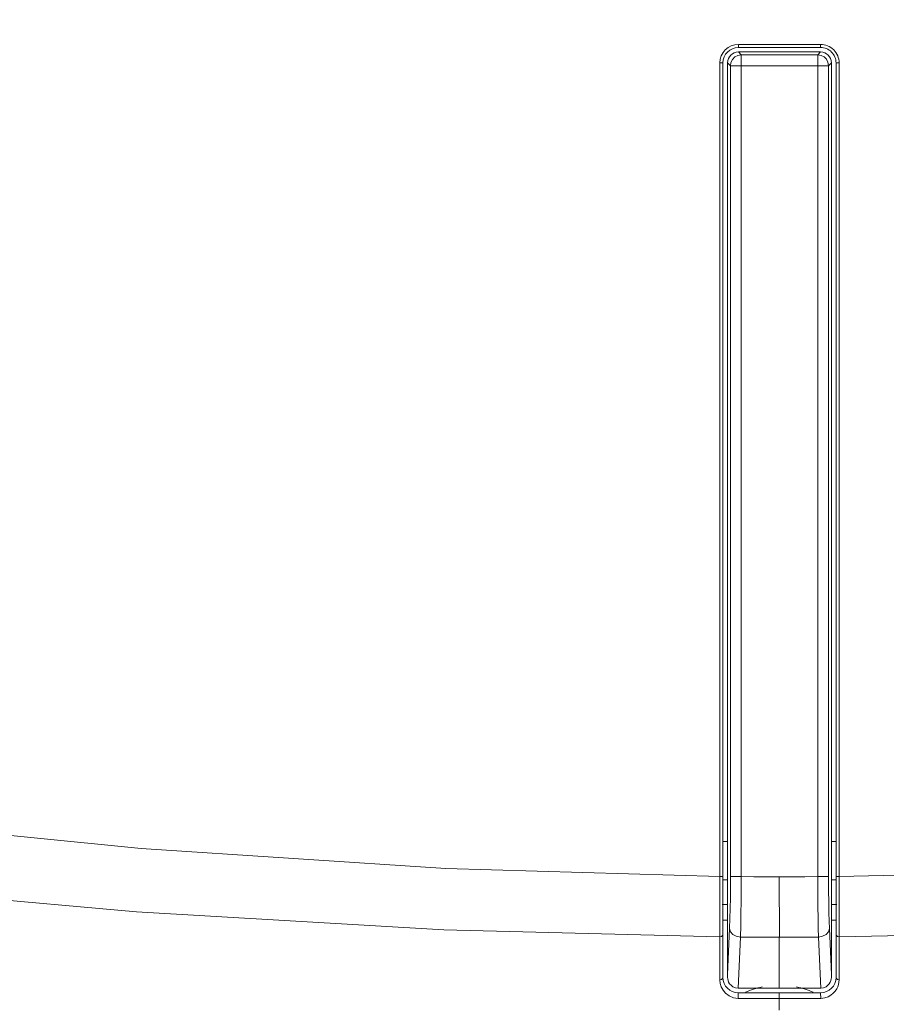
# Model space of a CAD drawing. Header units: millimetres. Extents: x 3925 to 5043, y -86 to 778.
# Tile 38 of 113: x 4387 to 4401, y 498 to 514. Entities that reach past the tile are written whole.
import ezdxf

# ---------------------------------------------------------------- set-up
doc = ezdxf.new("R2010")
doc.units = ezdxf.units.MM
doc.header["$LTSCALE"] = 46.255
doc.header["$PDMODE"] = 3
doc.header["$PDSIZE"] = 1
doc.layers.get('0').update_dxf_attribs({"linetype": 'CONTINUOUS'})
doc.layers.get('Defpoints').update_dxf_attribs({"linetype": 'CONTINUOUS'})
for name, color, linetype in [('H30K-FRONT-CDXF_CONTINUOUS_LINE', 7, 'CONTINUOUS'), ('H30K-INDICATDXF_CONTINUOUS_LINE', 7, 'CONTINUOUS'), ('H30K-TOP-COVDXF_CONTINUOUS_LINE', 7, 'CONTINUOUS')]:
    doc.layers.add(name, color=color, linetype=linetype)
doc.styles.add('SLDTEXTSTYLE0', font='arialbd.ttf', dxfattribs={"height": 5.5})
doc.styles.add('SLDTEXTSTYLE2', font='arial.ttf')
doc.dimstyles.new('SLDDIMSTYLE1', dxfattribs={"dimtxt": 5.650301, "dimasz": 4.572, "dimexe": 0, "dimexo": 0.0625, "dimgap": 1.412575, "dimtad": 0, "dimtih": 1, "dimtoh": 1, "dimlfac": 3.5, "dimrnd": 1e-09, "dimzin": 4, "dimdsep": 46, "dimtxsty": 'SLDTEXTSTYLE0', "dimsah": 1, "dimcen": 0.09, "dimadec": 0, "dimazin": 1, "dimtol": 1, "dimtp": 0.8, "dimtm": 0.8, "dimtfac": 1, "dimtdec": 1, "dimtofl": 0, "dimtmove": 0, "dimatfit": 3, "dimfxl": 1, "dimfrac": 2, "dimtolj": 1, "dimarcsym": 0})

# ---------------------------------------------------------------- blocks, each defined once
blk = doc.blocks.new('*D87')
at = {"color": 0, "linetype": 'Continuous', "lineweight": -2}
for p, q in [((4265.825, 528.852), (4265.825, 425.178)), ((4487.211, 487.352), (4487.211, 425.178)), ((4269.825, 426.178), (4483.211, 426.178))]:
    blk.add_line(p, q, dxfattribs=at)
at = {"color": 0, "linetype": 'Continuous'}
for points in [[(4269.825, 426.845), (4269.825, 425.512), (4265.825, 426.178)], [(4483.211, 426.845), (4483.211, 425.512), (4487.211, 426.178)]]:
    blk.add_solid(points, dxfattribs=at)
at = {"layer": 'Defpoints', "color": 0, "linetype": 'Continuous'}
for p in [(4265.825, 529.852), (4487.211, 488.352), (4487.211, 426.178)]:
    blk.add_point(p, dxfattribs=at)
at = {"color": 0, "linetype": 'Continuous', "lineweight": 0, "insert": (4376.518, 430.883), "char_height": 5, "attachment_point": 5, "style": 'SLDTEXTSTYLE2'}
blk.add_mtext('\\A1;442.77 [17.43]', dxfattribs=at)

msp = doc.modelspace()

# ---------------------------------------------------------------- linework, layer by layer
at = {"layer": 'H30K-FRONT-CDXF_CONTINUOUS_LINE', "color": 7, "linetype": 'Continuous', "lineweight": 0}
for p, q in [((4398.6622, 500.4049), (4398.7385, 500.4031)), ((4400.416, 500.4027), (4400.4922, 500.4044)), ((4398.6519, 500.0071), (4398.7385, 500.0048)), ((4400.416, 500.0043), (4400.5023, 500.0065)), ((4398.6693, 499.7558), (4398.7385, 499.754)), ((4400.416, 499.7542), (4400.4852, 499.7559))]:
    msp.add_line(p, q, dxfattribs=at)
for start, end in [(101.92099, 113.91219), (66.06606, 78.08217)]:
    msp.add_arc((4399.5749, 497.352), 1.352, start, end, dxfattribs=at)
at = {"layer": 'H30K-INDICATDXF_CONTINUOUS_LINE', "color": 7, "linetype": 'Continuous', "lineweight": 0}
for p, q in [((4398.9134, 513.7794), (4398.9599, 513.7329)), ((4398.9134, 513.7794), (4400.2411, 513.7794)), ((4398.9599, 500.4571), (4398.9599, 513.7329)), ((4400.1946, 513.7329), (4398.9599, 513.7329)), ((4400.1946, 513.7329), (4400.2411, 513.7794)), ((4400.1946, 513.7329), (4400.1946, 500.4571)), ((4398.7385, 513.6045), (4398.7385, 498.8735)), ((4398.7385, 513.6045), (4398.785, 513.558)), ((4398.785, 513.558), (4398.785, 500.4571)), ((4400.3695, 513.558), (4398.785, 513.558)), ((4400.3695, 513.558), (4400.416, 513.6045)), ((4400.3695, 500.4571), (4400.3695, 513.558)), ((4400.416, 513.6045), (4400.416, 498.8735)), ((4398.9599, 500.4571), (4398.785, 500.4571)), ((4399.5749, 500.4552), (4399.575, 499.4783)), ((4400.1946, 500.4571), (4400.3695, 500.4571)), ((4398.7709, 499.6179), (4398.7385, 498.8735)), ((4398.945, 499.4813), (4398.9089, 498.6541)), ((4399.5749, 498.6524), (4399.5749, 499.4783)), ((4400.2456, 498.6541), (4400.2095, 499.4813)), ((4400.416, 498.8736), (4400.3836, 499.618)), ((4398.7389, 498.829), (4398.7385, 498.8735)), ((4400.416, 498.8735), (4400.4156, 498.8291)), ((4398.9089, 498.6541), (4398.9124, 498.654)), ((4399.1993, 498.6527), (4398.9124, 498.654)), ((4399.5749, 498.6524), (4399.1993, 498.6527)), ((4400.0117, 498.6529), (4399.5749, 498.6524)), ((4400.2421, 498.6541), (4400.0117, 498.6529)), ((4400.2421, 498.6541), (4400.2456, 498.6541))]:
    msp.add_line(p, q, dxfattribs=at)
for points in [[(4398.9599, 513.7329), (4398.9057, 513.7242), (4398.8568, 513.6992), (4398.818, 513.66), (4398.7934, 513.6112), (4398.785, 513.558)], [(4400.3695, 513.558), (4400.3609, 513.612), (4400.336, 513.6607), (4400.2973, 513.6994), (4400.2486, 513.7243), (4400.1946, 513.7329)], [(4398.785, 500.4571), (4398.7845, 500.283), (4398.783, 500.1119), (4398.7804, 499.9433), (4398.7766, 499.7786), (4398.7709, 499.6179)], [(4398.9599, 500.4571), (4398.9592, 500.2546), (4398.9576, 500.0557), (4398.9548, 499.8597), (4398.9508, 499.6681), (4398.945, 499.4813)], [(4398.9599, 500.4571), (4399.1618, 500.4561), (4399.3668, 500.4555), (4399.5749, 500.4552)], [(4399.5749, 500.4552), (4399.7789, 500.4554), (4399.9854, 500.4561), (4400.1946, 500.4571)], [(4400.2095, 499.4813), (4400.2049, 499.6218), (4400.201, 499.7855), (4400.1979, 499.9749), (4400.1957, 500.1943), (4400.1946, 500.4571)], [(4400.3836, 499.618), (4400.3791, 499.7388), (4400.3754, 499.8796), (4400.3724, 500.0424), (4400.3703, 500.2311), (4400.3695, 500.4571)], [(4398.945, 499.4813), (4398.8792, 499.4927), (4398.8232, 499.5226), (4398.7852, 499.5665), (4398.7709, 499.6179)], [(4398.945, 499.4813), (4399.1518, 499.48), (4399.3618, 499.479), (4399.5749, 499.4783)], [(4399.5749, 499.4783), (4399.7838, 499.4789), (4399.9954, 499.48), (4400.2095, 499.4813)], [(4400.2095, 499.4813), (4400.2753, 499.4928), (4400.3313, 499.5226), (4400.3693, 499.5665), (4400.3836, 499.618)], [(4398.7389, 498.829), (4398.7405, 498.8069), (4398.7459, 498.7807), (4398.7558, 498.7541), (4398.7716, 498.7271), (4398.7945, 498.701), (4398.8252, 498.678), (4398.8644, 498.6611), (4398.9089, 498.6541)], [(4400.4156, 498.8291), (4400.414, 498.8069), (4400.4086, 498.7805), (4400.3986, 498.754), (4400.3829, 498.7271), (4400.36, 498.701), (4400.3293, 498.678), (4400.2902, 498.6611), (4400.2456, 498.6541)]]:
    msp.add_lwpolyline(points, dxfattribs=at)
for centre, start, end in [((4398.7633, 503.5219), 267.69796, 269.4326), ((4400.3864, 503.5218), 270.67764, 272.41241)]:
    msp.add_arc(centre, 2.5, start, end, dxfattribs=at)
for centre, major_axis, start_param, end_param in [((4398.9136, 513.6043), (0.1239, -0.1239), -3.9263815, -2.3568039), ((4400.2409, 513.6043), (-0.1239, -0.1239), 2.3568031, 3.9263822)]:
    msp.add_ellipse(centre, major_axis=major_axis, ratio=0.9987828, start_param=start_param, end_param=end_param, dxfattribs=at)
at = {"layer": 'H30K-TOP-COVDXF_CONTINUOUS_LINE', "color": 7, "linetype": 'Continuous', "lineweight": 0}
for p, q in [((4398.9135, 513.902), (4398.9135, 513.852)), ((4398.9135, 513.902), (4400.241, 513.902)), ((4398.9135, 513.852), (4400.241, 513.852)), ((4400.241, 513.902), (4400.241, 513.852)), ((4398.6135, 500.2806), (4398.6135, 513.602)), ((4398.6135, 513.602), (4398.6635, 513.602)), ((4398.6635, 498.829), (4398.6635, 513.602)), ((4400.491, 513.602), (4400.491, 498.8291)), ((4400.541, 513.602), (4400.491, 513.602)), ((4400.541, 513.602), (4400.541, 500.4598)), ((4398.6135, 500.4597), (4398.6635, 500.4597)), ((4400.541, 500.4598), (4400.491, 500.4598)), ((4400.541, 500.4598), (4400.5413, 499.2286)), ((4398.6132, 499.6722), (4398.6135, 500.2806)), ((4398.6131, 498.79), (4398.6132, 499.6722)), ((4400.5413, 499.2286), (4400.5413, 498.9972)), ((4400.5413, 498.9972), (4400.5414, 498.7901)), ((4398.6195, 498.7286), (4398.6131, 498.79)), ((4398.9113, 498.49), (4398.9119, 498.579)), ((4399.1396, 498.5779), (4398.9119, 498.579)), ((4399.3606, 498.5773), (4399.1396, 498.5779)), ((4399.795, 498.5773), (4399.3606, 498.5773)), ((4399.5749, 498.3), (4399.5749, 498.5774)), ((4400.0176, 498.5779), (4399.795, 498.5773)), ((4400.2426, 498.5791), (4400.0176, 498.5779)), ((4400.2432, 498.4901), (4400.2426, 498.5791)), ((4399.1393, 498.4889), (4398.9113, 498.49)), ((4399.3605, 498.4883), (4399.1393, 498.4889)), ((4399.7952, 498.4883), (4399.3605, 498.4883)), ((4400.0179, 498.4889), (4399.7952, 498.4883)), ((4400.2432, 498.4901), (4400.0179, 498.4889)), ((4400.3122, 498.4985), (4400.2432, 498.4901))]:
    msp.add_line(p, q, dxfattribs=at)
for points in [[(4323.1411, 506.3208), (4326.6671, 506.2687), (4328.7496, 506.2372), (4331.0843, 506.1999), (4333.6598, 506.155), (4336.4806, 506.0976), (4339.5941, 506.0183), (4343.0597, 505.9007), (4346.9067, 505.7208), (4351.1191, 505.4509), (4355.66, 505.0664), (4360.5097, 504.5514), (4365.7474, 503.8943), (4371.5178, 503.0942), (4377.6898, 502.2274), (4383.7445, 501.4594), (4389.2587, 500.9088), (4394.1874, 500.5856), (4398.6135, 500.4597)], [(4400.541, 500.4598), (4403.3913, 500.5219), (4406.5488, 500.67), (4410.0555, 500.9225), (4413.9807, 501.3007), (4418.4255, 501.8262), (4423.4119, 502.4971), (4428.7152, 503.2477), (4433.9612, 503.9684), (4438.9318, 504.5852), (4443.558, 505.0729), (4447.7932, 505.4333), (4451.631, 505.6866), (4455.1025, 505.86), (4458.2634, 505.9787), (4461.1701, 506.062), (4463.8499, 506.1229), (4466.2981, 506.1697), (4468.5106, 506.2072), (4470.5111, 506.2389), (4472.3179, 506.2663)], [(4321.4995, 505.1245), (4323.1231, 505.1053), (4324.7941, 505.0862), (4326.6498, 505.0645), (4328.7319, 505.0385), (4331.0658, 505.0061), (4333.6392, 504.9643), (4336.456, 504.9079), (4339.5622, 504.8271), (4343.0157, 504.7053), (4346.8451, 504.5197), (4351.0347, 504.2445), (4355.5502, 503.8574), (4360.3758, 503.3447), (4365.5955, 502.6972), (4371.3603, 501.9191), (4377.5453, 501.0931), (4383.6307, 500.382), (4389.1832, 499.8865), (4394.1501, 499.5997), (4398.6132, 499.4841)], [(4400.5413, 499.4842), (4403.4155, 499.5426), (4406.5981, 499.6746), (4410.1315, 499.8987), (4414.0841, 500.2379), (4418.5547, 500.7187), (4423.5603, 501.3475), (4428.8701, 502.067), (4434.1088, 502.7695), (4439.0616, 503.3779), (4443.6652, 503.8637), (4447.8771, 504.2264), (4451.6944, 504.4845), (4455.1495, 504.6631), (4458.2984, 504.786), (4461.1971, 504.8718), (4463.872, 504.9331), (4466.3174, 504.9782), (4468.5286, 505.0126), (4470.5285, 505.04), (4472.3352, 505.0626), (4474.0245, 505.0824), (4475.7545, 505.1022), (4477.6503, 505.1245)], [(4398.6132, 499.4841), (4398.6383, 499.4893), (4398.6568, 499.5036), (4398.6635, 499.5231)], [(4400.5413, 499.4842), (4400.5162, 499.4893), (4400.4977, 499.5036), (4400.491, 499.5232)], [(4398.6131, 498.79), (4398.6383, 498.7952), (4398.6568, 498.8095), (4398.6635, 498.829)], [(4398.9113, 498.49), (4398.8339, 498.5007), (4398.7655, 498.5289), (4398.7075, 498.5716), (4398.6647, 498.6219), (4398.6366, 498.6738), (4398.6195, 498.7286)], [(4400.5414, 498.7901), (4400.5388, 498.751), (4400.5316, 498.7144), (4400.52, 498.679), (4400.5034, 498.644), (4400.4799, 498.6082), (4400.4476, 498.5722), (4400.4083, 498.5408), (4400.3637, 498.5161), (4400.3122, 498.4985)], [(4400.5414, 498.7901), (4400.5162, 498.7952), (4400.4977, 498.8095), (4400.491, 498.8291)]]:
    msp.add_lwpolyline(points, dxfattribs=at)
for centre, radius, start, end in [((4398.9135, 513.602), 0.3, 90, 179.99996), ((4398.9135, 513.602), 0.25, 90, 179.99996), ((4400.241, 513.602), 0.3, 359.99996, 90), ((4400.241, 513.602), 0.25, 359.99996, 90), ((4398.9135, 498.829), 0.25, 179.99996, 269.62718), ((4400.241, 498.8291), 0.25, 270.37606, 359.99996)]:
    msp.add_arc(centre, radius, start, end, dxfattribs=at)

# ---------------------------------------------------------------- dimensions: what is measured, and where the dimension line sits
at = {"color": 2, "linetype": 'Continuous', "lineweight": 0}
dim = msp.add_linear_dim(base=(4487.2112, 426.1782), p1=(4265.8249, 529.852), p2=(4487.2112, 488.352), dimstyle='SLDDIMSTYLE1', override={"dimtxt": 5, "dimasz": 4, "dimexe": 1, "dimexo": 1, "dimgap": 1.5, "dimtad": 1, "dimtih": 0, "dimlfac": 2, "dimtxsty": 'SLDTEXTSTYLE2', "dimdle": 1, "dimtol": 0, "dimtp": 0.5, "dimtm": 0.5}, dxfattribs=at)
dim.commit()
dim.dimension.update_dxf_attribs({"geometry": '*D87', "text_midpoint": (4376.518, 430.8825)})

doc.saveas('drawing.dxf')
